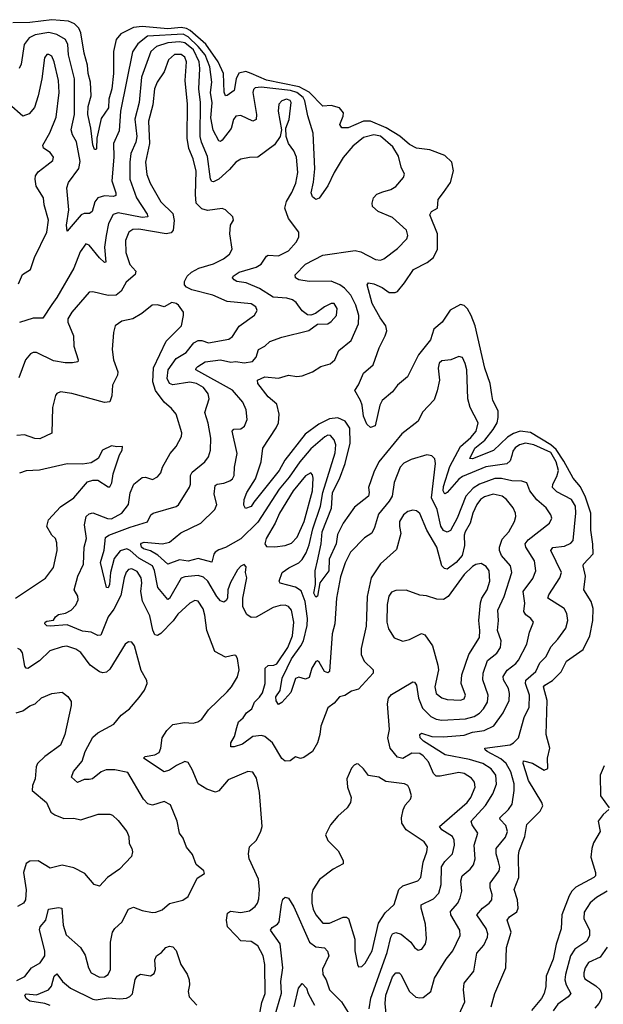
# Model space of a CAD drawing. Extents: x 2133461 to 2293071, y 753526 to 916327.
# Tile 205 of 256: x 2156336 to 2159763, y 876181 to 881962. Entities that reach past the tile are written whole.
import ezdxf

# ---------------------------------------------------------------- set-up
doc = ezdxf.new("R2010")
doc.units = 0

msp = doc.modelspace()

# ---------------------------------------------------------------- linework, layer by layer
at = {"layer": '0CON10XD'}
for points in [[(2159701.7, 878881.7), (2159688.5, 878965), (2159690.3, 879065), (2159658.2, 879158.2), (2159629.6, 879219.6), (2159585, 879270), (2159530.4, 879370.4), (2159485, 879438.6), (2159455.3, 879465.3), (2159335, 879536.9), (2159275, 879546.2), (2159235, 879532.5), (2159199.2, 879510.8), (2159117.4, 879432.6), (2158995, 879384.2), (2158978, 879385), (2159008.1, 879445), (2159067.9, 879492.1), (2159116.1, 879555), (2159138.6, 879595), (2159145.4, 879625.4), (2159144.6, 879664.6), (2159114.6, 879725), (2159108.6, 879761.4), (2159097.9, 879825), (2159066.2, 879915), (2159009.8, 880165), (2158987.6, 880225), (2158965, 880263.3), (2158945, 880284.4), (2158925, 880290), (2158863.8, 880256.2), (2158816, 880185), (2158766.9, 880145), (2158748.2, 880081.8), (2158677.1, 879992.9), (2158613.7, 879865), (2158555, 879815.4), (2158525, 879777.3), (2158463.8, 879726.2), (2158451.5, 879698.5), (2158423.9, 879576.1), (2158395, 879566.7), (2158375, 879586.2), (2158353.8, 879633.8), (2158347.6, 879697.6), (2158336.4, 879726.4), (2158303.8, 879785), (2158325, 879818), (2158355, 879886.5), (2158411.5, 879935), (2158446.2, 880035), (2158482.7, 880105), (2158491.1, 880135), (2158485.9, 880165), (2158451.9, 880211.9), (2158406.3, 880295), (2158376.2, 880405), (2158385, 880415.8), (2158415, 880410.6), (2158465, 880389.4), (2158505, 880360), (2158540.9, 880359.1), (2158555, 880366.2), (2158595, 880416), (2158648.1, 880495), (2158729.2, 880535), (2158765, 880565.7), (2158789.5, 880615), (2158788.5, 880705), (2158744.3, 880815.7), (2158753.3, 880835), (2158790, 880855), (2158792.9, 880905), (2158825, 880946.7), (2158865.2, 881004.8), (2158882.1, 881075), (2158873.6, 881125), (2158831.5, 881165), (2158745, 881198), (2158665, 881207), (2158625, 881229), (2158567.1, 881277.1), (2158487.3, 881327.3), (2158395, 881366.7), (2158355, 881366.7), (2158265, 881326.9), (2158226.9, 881326.9), (2158215.7, 881345.7), (2158236, 881395), (2158238, 881415), (2158213.8, 881443.8), (2158165, 881458), (2158115, 881453.2), (2158035.1, 881535.1), (2157977.3, 881567.3), (2157785, 881606.5), (2157695.9, 881645.9), (2157663.4, 881656.6), (2157623, 881647), (2157606.2, 881615), (2157595.5, 881545), (2157555, 881515.5), (2157545, 881514.5), (2157536.4, 881536.4), (2157531.9, 881645), (2157501, 881715), (2157428.3, 881818.3), (2157337.7, 881897.7), (2157315, 881909.7), (2157285, 881915.6), (2157205, 881907.9), (2157055, 881921), (2157003.5, 881916.5), (2156930.7, 881879.3), (2156902, 881845), (2156886.1, 881775), (2156886.6, 881645), (2156876.6, 881555), (2156859.8, 881495), (2156858.4, 881445), (2156815, 881382), (2156788.8, 881265), (2156787.5, 881205), (2156785, 881198.8), (2156775, 881200), (2156765, 881226.7), (2156754.1, 881324.1), (2156736.4, 881405), (2156738.2, 881451.8), (2156756.2, 881515), (2156751.2, 881595), (2156737.4, 881645), (2156733.5, 881695), (2156714.8, 881765), (2156694.8, 881885), (2156682.5, 881912.5), (2156658, 881938), (2156623, 881953), (2156525, 881961.5), (2156395, 881945.6), (2156295, 881942.9)], [(2158915, 876118), (2158948.8, 876195), (2158941.5, 876265), (2158945.7, 876305), (2159003.1, 876375), (2159019.1, 876480.9), (2159062.1, 876527.9), (2159082.3, 876575), (2159083.8, 876595), (2159075.3, 876625), (2159020, 876705), (2159053.1, 876745), (2159093.3, 876775), (2159108.2, 876795), (2159110.4, 876825), (2159098.2, 876865), (2159097.4, 876892.6), (2159151.2, 876965), (2159155.4, 876985), (2159146.4, 877016.4), (2159132.9, 877065), (2159133.8, 877095), (2159187.7, 877162.3), (2159200.7, 877195), (2159190.8, 877230.8), (2159156.7, 877265), (2159154.4, 877275), (2159205.5, 877325), (2159227.3, 877355), (2159240, 877435), (2159239.2, 877475), (2159220, 877545), (2159193.2, 877595), (2159161.6, 877621.6), (2159081.2, 877665), (2159068.5, 877675), (2159066.2, 877685), (2159215, 877704.7), (2159235.5, 877715), (2159264.6, 877745.4), (2159298.8, 877865), (2159327.5, 877925), (2159330.2, 877995), (2159305.7, 878065), (2159307.2, 878082.8), (2159365.6, 878134.4), (2159390.4, 878185), (2159426.7, 878223.3), (2159455, 878279.4), (2159495.5, 878325), (2159541.8, 878388.2), (2159554.6, 878435), (2159547.7, 878475), (2159532.2, 878505), (2159437.8, 878565), (2159442.1, 878585), (2159506.7, 878685), (2159517.3, 878715), (2159454, 878846), (2159466.6, 878863.4), (2159535, 878870.7), (2159572.5, 878887.5), (2159585, 878902.9), (2159600.7, 879065), (2159598.8, 879105), (2159575, 879144.5), (2159489.4, 879189.4), (2159464.7, 879215), (2159465.7, 879235), (2159490.7, 879279.3), (2159499, 879315), (2159486.5, 879365), (2159455, 879421.2), (2159354.4, 879465), (2159305, 879474.3), (2159271.5, 879465), (2159245, 879447.6), (2159231.5, 879428.5), (2159225, 879403.3), (2159215, 879370.6), (2159195.7, 879354.3), (2159073.5, 879336.5), (2158935, 879279), (2158915, 879264.1), (2158845, 879185.4), (2158835, 879177.3), (2158830.5, 879180.5), (2158823, 879195), (2158825, 879220.8), (2158861.7, 879338.3), (2158924.2, 879455.8), (2158985, 879508.4), (2159015.3, 879545), (2159028.4, 879595), (2158981.2, 879685), (2158966.9, 879735), (2158961.1, 879905), (2158952.3, 879942.3), (2158935, 879977.5), (2158915, 879984.2), (2158866.7, 879965), (2158815, 879958.9), (2158798.1, 879945), (2158792.7, 879915), (2158800.9, 879845), (2158787.8, 879782.2), (2158769.5, 879730.5), (2158702, 879658), (2158675, 879603.8), (2158579.3, 879530.7), (2158444.8, 879365.2), (2158415.8, 879305), (2158384.3, 879215), (2158388.1, 879185), (2158383.5, 879165), (2158301.3, 879098.7), (2158236, 879005), (2158201.3, 878938.7), (2158195, 878883.3), (2158153.8, 878795), (2158151.4, 878725), (2158099.1, 878655), (2158083.8, 878576.2), (2158075, 878572), (2158063.5, 878595), (2158072.9, 878645), (2158070.7, 878725), (2158085.3, 878784.7), (2158106.8, 878885), (2158112.8, 878955), (2158166.1, 879093.9), (2158172.7, 879185), (2158213, 879265), (2158247.4, 879355), (2158275.6, 879475), (2158273.6, 879563.6), (2158247.3, 879605), (2158204.1, 879624.1), (2158155, 879619), (2158093, 879587), (2158012.1, 879527.9), (2157892.8, 879375), (2157859.6, 879315), (2157711.5, 879128.5), (2157695, 879102.5), (2157661.4, 879091.4), (2157651.7, 879111.7), (2157654.6, 879145), (2157669.5, 879185), (2157721.1, 879265), (2157754.5, 879365), (2157764.6, 879445), (2157842.9, 879565), (2157854.7, 879595), (2157860.4, 879645), (2157845, 879703.8), (2157795, 879747.5), (2157734.3, 879825), (2157732, 879845), (2157775, 879864.6), (2157855, 879857.1), (2157915, 879874.6), (2157963.4, 879866.6), (2157995, 879870.5), (2158056, 879894), (2158105, 879925.5), (2158159.8, 879940.2), (2158185.5, 879965), (2158209.8, 880020.2), (2158281.7, 880078.3), (2158324.6, 880175), (2158327.1, 880225), (2158310, 880285), (2158281.1, 880345), (2158243.9, 880385), (2158215, 880405.7), (2158165, 880425.7), (2158035, 880423.5), (2157975, 880434.5), (2157955.7, 880445.7), (2157952.9, 880462.9), (2158013.8, 880526.2), (2158115, 880578.5), (2158305, 880606.2), (2158338.5, 880598.5), (2158425, 880553.9), (2158455, 880549.6), (2158475, 880556.5), (2158555, 880617.5), (2158609.4, 880675), (2158614.5, 880695), (2158607.8, 880725), (2158525, 880800), (2158440, 880835), (2158408.1, 880865), (2158405.6, 880885), (2158414, 880916), (2158433.3, 880936.7), (2158468.7, 880951.3), (2158515, 880963.8), (2158545, 880982.2), (2158590, 881035), (2158595.7, 881055), (2158576.5, 881095), (2158560.9, 881160.9), (2158526.1, 881215), (2158455, 881278), (2158415, 881285.2), (2158355, 881269.7), (2158291.9, 881218.1), (2158235, 881151.5), (2158181.9, 881065), (2158145, 880985.6), (2158095, 880914.3), (2158075, 880906), (2158055, 880921.2), (2158047.8, 880945), (2158062.1, 881007.9), (2158068.6, 881085), (2158059.6, 881295), (2158027.5, 881397.5), (2158011.2, 881485), (2158000.2, 881505), (2157964.1, 881534.1), (2157926, 881546), (2157754.4, 881565.6), (2157718.7, 881561.3), (2157708.8, 881551.2), (2157705.4, 881535), (2157727.2, 881405), (2157724.4, 881375), (2157705, 881365.5), (2157635, 881399.6), (2157605, 881395.5), (2157590.9, 881375), (2157577.2, 881322.8), (2157525, 881254.4), (2157515, 881247.1), (2157505, 881250.6), (2157472.2, 881312.2), (2157458.3, 881385), (2157466.7, 881473.3), (2157457, 881535), (2157464.1, 881595), (2157451.8, 881685), (2157424.4, 881755), (2157384.9, 881805), (2157325, 881860), (2157296.8, 881876.8), (2157085.9, 881864.1), (2157030.2, 881819.8), (2156997.9, 881772.1), (2156927.4, 881425), (2156920.6, 881309.4), (2156887.5, 881235), (2156889.3, 881155), (2156877.3, 881015), (2156901.2, 880945), (2156899.9, 880930.1), (2156886.6, 880923.4), (2156835, 880928.2), (2156795, 880915.3), (2156777.2, 880892.8), (2156762.5, 880835), (2156746.1, 880823.9), (2156715, 880823.8), (2156697.8, 880815), (2156615, 880720), (2156612, 880755), (2156623.8, 880845), (2156613.2, 880975), (2156622.6, 881005), (2156682.9, 881087.1), (2156691.5, 881128.5), (2156669.3, 881245), (2156647.2, 881285), (2156639.3, 881315), (2156658, 881405), (2156657.4, 881615), (2156623.6, 881755), (2156618.1, 881815), (2156605.4, 881845), (2156555, 881875.3), (2156506.7, 881886.7), (2156426.9, 881873.1), (2156391.1, 881855), (2156362.8, 881815), (2156345, 881700), (2156333.1, 881675)], [(2157605.3, 881124.7), (2157568.8, 881081.2), (2157505.6, 881025), (2157475, 881008.9), (2157465, 881011.4), (2157457.1, 881025), (2157438.8, 881158.8), (2157403.1, 881243.1), (2157395.5, 881275.5), (2157396.9, 881475), (2157387.2, 881555), (2157393.5, 881675), (2157389.7, 881715), (2157356.9, 881785), (2157305, 881825.7), (2157275, 881832), (2157205, 881824.8), (2157140, 881805), (2157107.1, 881775), (2157052.3, 881625), (2157037.7, 881475), (2157012.5, 881377.5), (2157023.6, 881275), (2157017.2, 881242.8), (2156988.4, 881175), (2156982, 881125), (2156982.7, 881025), (2157022.6, 880915), (2157085, 880820), (2157089.4, 880805), (2157055, 880801.1), (2156915, 880827.4), (2156885, 880817.8), (2156857.8, 880765), (2156843.1, 880695), (2156834.7, 880625), (2156841.2, 880538.8), (2156835, 880536), (2156805, 880563.8), (2156745, 880638.1), (2156724, 880645), (2156690.9, 880599.1), (2156655, 880503.5), (2156555, 880330.5), (2156525, 880288.8), (2156471.7, 880208.3), (2156415, 880208.8), (2156335, 880183.5)], [(2156328.7, 880411.3), (2156352.5, 880465), (2156399.2, 880495), (2156422.5, 880565), (2156496, 880715), (2156504.5, 880784.5), (2156479.5, 880875), (2156476.2, 880915), (2156433.4, 880983.4), (2156426.2, 881025), (2156430, 881045), (2156445, 881068.1), (2156495, 881106.9), (2156530, 881135), (2156534.3, 881155), (2156515, 881182.5), (2156476.8, 881206.8), (2156471.4, 881225), (2156513.7, 881296.3), (2156551.2, 881388.8), (2156567.6, 881535), (2156564.2, 881605), (2156538.6, 881715), (2156525, 881746.7), (2156507.4, 881757.4), (2156495, 881756.7), (2156482.1, 881737.9), (2156465.4, 881615), (2156444.7, 881515), (2156423.2, 881446.8), (2156391.5, 881408.5), (2156355, 881395.6), (2156275, 881465.4)], [(2158372.1, 878455), (2158369.4, 878400.6), (2158340.7, 878269.3), (2158340.6, 878235), (2158358.6, 878195), (2158410.8, 878145), (2158412, 878125), (2158325, 878030.8), (2158285, 878018.9), (2158245, 877993.5), (2158213.8, 877986.2), (2158182.2, 877947.8), (2158145, 877921.9), (2158105, 877813.8), (2158098.9, 877765), (2158084.1, 877715.9), (2158055, 877664.3), (2158005, 877629.2), (2157985, 877623.3), (2157955, 877633.8), (2157925, 877609.2), (2157895, 877608), (2157874.6, 877624.6), (2157820, 877715), (2157775, 877752.2), (2157755, 877759.6), (2157705, 877752.5), (2157645, 877708.9), (2157595, 877692), (2157575, 877692.5), (2157576, 877715), (2157596.9, 877753.1), (2157611.8, 877805), (2157621.5, 877838.5), (2157647.3, 877862.7), (2157667.4, 877892.6), (2157699.4, 877915), (2157715.5, 877955), (2157745, 877983.6), (2157760.8, 878009.2), (2157776.7, 878065), (2157778.2, 878155), (2157795, 878169.7), (2157827.6, 878172.4), (2157845, 878180.3), (2157910, 878275), (2157937.8, 878345), (2157945.7, 878425), (2157932.2, 878495), (2157915, 878517.1), (2157895, 878523.9), (2157865, 878522.3), (2157825, 878510.4), (2157725, 878454.5), (2157695, 878452.2), (2157669.1, 878469.1), (2157646.4, 878515), (2157646.4, 878565), (2157670.6, 878685), (2157662, 878715), (2157665, 878750), (2157655, 878763.3), (2157635, 878754), (2157615, 878732.5), (2157573, 878657), (2157557.5, 878615), (2157555.5, 878565), (2157549.4, 878550.6), (2157535, 878541.8), (2157515, 878550), (2157494, 878574), (2157441, 878665), (2157415, 878688.9), (2157385, 878697.7), (2157305, 878690), (2157285, 878682.5), (2157215, 878563.3), (2157205, 878558.1), (2157147.7, 878627.7), (2157128, 878728), (2157116.1, 878755), (2157035, 878799.2), (2156985, 878846), (2156965, 878854.8), (2156926.5, 878843.5), (2156891.2, 878798.8), (2156869.3, 878715), (2156864.4, 878645.6), (2156855, 878626.2), (2156845, 878627.5), (2156811.1, 878775), (2156832.9, 878847.1), (2156839.2, 878920.8), (2156858.6, 878935), (2156985, 878982.3), (2157086, 879014), (2157106.9, 879055), (2157120, 879065), (2157255, 879103.5), (2157267.8, 879112.2), (2157333.6, 879216.4), (2157339.4, 879235), (2157339.5, 879285), (2157348.5, 879305), (2157424.1, 879365.9), (2157445.3, 879394.7), (2157457.3, 879435), (2157457.6, 879505), (2157442.4, 879592.4), (2157422.4, 879655), (2157448.2, 879735), (2157442.7, 879765), (2157415, 879801.4), (2157375, 879825.2), (2157335, 879834), (2157235, 879817.4), (2157215, 879826.1), (2157201.1, 879855), (2157208.8, 879905), (2157255, 879973.1), (2157313.4, 880006.6), (2157358.5, 880065), (2157385, 880077.8), (2157405, 880077.5), (2157445, 880064.6), (2157565, 880085.6), (2157585, 880101.4), (2157625, 880162.9), (2157715, 880226.9), (2157730.9, 880255), (2157722.2, 880275), (2157695, 880293.6), (2157555, 880306.5), (2157470, 880345), (2157347.5, 880375), (2157315, 880390.4), (2157303.1, 880405), (2157304.6, 880425), (2157320, 880455), (2157345, 880479.2), (2157387.7, 880502.3), (2157475, 880528.1), (2157533.1, 880556.9), (2157568.9, 880585), (2157584.4, 880615), (2157570.6, 880705), (2157574.4, 880755.6), (2157591.2, 880785), (2157587.5, 880805), (2157544.3, 880844.3), (2157525, 880852.5), (2157438.7, 880841.3), (2157405, 880851.9), (2157371.9, 880885), (2157367.9, 880935), (2157372.8, 881072.8), (2157355, 881144.3), (2157328.7, 881205), (2157320.2, 881265), (2157320.7, 881465), (2157308.4, 881605), (2157315.2, 881715), (2157305, 881742.2), (2157285, 881757.2), (2157245, 881757.3), (2157210.4, 881725), (2157183.9, 881655), (2157142.8, 881595), (2157128.6, 881555), (2157117.9, 881462.1), (2157093.1, 881365), (2157098.5, 881235), (2157075.3, 881125), (2157082.2, 881052.2), (2157101.5, 881001.5), (2157165, 880892.5), (2157235, 880824.2), (2157242.7, 880782.7), (2157237.2, 880725), (2157225, 880711.1), (2157195.8, 880704.2), (2157035, 880731), (2157001, 880729), (2156977.9, 880715), (2156957.2, 880665), (2156960, 880595), (2156983.2, 880525), (2157017.3, 880485), (2157014.6, 880465.4), (2156960.4, 880419.6), (2156932.9, 880367.1), (2156902, 880345), (2156855, 880342.2), (2156765, 880364.3), (2156745, 880362.5), (2156642.5, 880245), (2156619.5, 880205), (2156618.5, 880185), (2156652.5, 880105), (2156654.4, 880045), (2156680, 879965), (2156677.5, 879952.5), (2156646.6, 879946.6), (2156603.9, 879946.1), (2156535, 879957.8), (2156435, 880006.9), (2156415, 880008), (2156399.7, 880000.3), (2156370, 879965), (2156331.9, 879858.1)], [(2158491.4, 876085), (2158481.9, 876185), (2158486.7, 876235), (2158525, 876341.4), (2158544, 876366), (2158565, 876365.6), (2158574.7, 876354.7), (2158624.6, 876255), (2158662.6, 876222.6), (2158685, 876217.7), (2158705, 876221.2), (2158750, 876255), (2158771.5, 876335), (2158839.6, 876445), (2158878.9, 876495), (2158921.5, 876585), (2158921.2, 876615), (2158867.9, 876705), (2158865.5, 876725), (2158908.9, 876775), (2158922.5, 876805), (2158931.8, 876845), (2158926.7, 876905), (2158933.1, 876935), (2158981.2, 876975), (2159000.4, 876999.6), (2159010.6, 877035), (2159005.3, 877115), (2159025.4, 877185), (2158992.2, 877235), (2158987.6, 877255), (2159071.5, 877348.5), (2159114.3, 877415.7), (2159135, 877473.3), (2159131.2, 877525), (2159105, 877564.1), (2159055, 877594.2), (2158977.2, 877617.2), (2158835, 877644.7), (2158707.9, 877725), (2158687.8, 877745), (2158685.8, 877764.2), (2158695, 877772), (2158755, 877753.6), (2158825, 877751.2), (2158945, 877760.2), (2158995, 877778), (2159062.3, 877787.7), (2159120, 877815), (2159175, 877892.9), (2159210, 877965), (2159212.5, 878005), (2159206.5, 878035), (2159176.3, 878085), (2159174.4, 878105.6), (2159198.5, 878141.5), (2159249.3, 878180.7), (2159265, 878200.6), (2159313.2, 878295), (2159328.8, 878365), (2159352, 878425), (2159338, 878445), (2159307.3, 878467.3), (2159296.6, 878486.6), (2159302.5, 878535), (2159291.2, 878605), (2159349.1, 878680.9), (2159366.6, 878725), (2159357.7, 878785), (2159306.8, 878865), (2159304.5, 878885), (2159322.1, 878907.9), (2159445.7, 879005), (2159459.4, 879035), (2159454.4, 879055), (2159426.9, 879095), (2159372.7, 879142.7), (2159331.2, 879195), (2159313.3, 879243.3), (2159285, 879252.2), (2159225, 879254.2), (2159165, 879267), (2159125, 879266.9), (2159035, 879234.3), (2158998.5, 879211.5), (2158956.4, 879165), (2158903.7, 879035), (2158865, 878963.3), (2158845, 878952.5), (2158825, 878961.8), (2158807.9, 878987.9), (2158787.2, 879085), (2158753.3, 879155), (2158777.4, 879355), (2158773.4, 879383.4), (2158755, 879400.6), (2158726.6, 879406.6), (2158635, 879379.7), (2158592, 879358), (2158569.6, 879335), (2158533.8, 879245), (2158523.3, 879165), (2158506.1, 879135), (2158442, 879058), (2158419.6, 878980.4), (2158404.1, 878945.9), (2158360.6, 878919.4), (2158278.2, 878835), (2158247, 878773), (2158219.3, 878690.7), (2158196.1, 878565), (2158185.7, 878415), (2158171, 878355), (2158155, 878134), (2158145, 878127.5), (2158125.6, 878135), (2158095, 878188.6), (2158085, 878196.9), (2158075, 878194.3), (2158050.4, 878155), (2158035, 878098.8), (2158015, 878090), (2157975, 878101.2), (2157955, 878094.5), (2157928.8, 878011.2), (2157875, 877951.9), (2157855, 877940.8), (2157841.8, 877961.8), (2157839.8, 877985), (2157866.1, 878023.9), (2157877, 878095), (2157906.1, 878156.1), (2157931.7, 878208.3), (2157987.7, 878285), (2158002.4, 878315), (2158024.8, 878404.8), (2158026.4, 878445), (2158012, 878545), (2157988.7, 878608.7), (2157955, 878630.3), (2157865, 878653.1), (2157859.4, 878665), (2157876.9, 878715), (2157916.1, 878743.9), (2157975, 878773.5), (2157995, 878792.1), (2158018.5, 878831.5), (2158035, 878878.9), (2158057.3, 878972.7), (2158101.4, 879105), (2158116.8, 879185), (2158187.6, 879417.6), (2158191.9, 879465), (2158182.9, 879495), (2158161.1, 879521.1), (2158145, 879521.8), (2158127.5, 879512.5), (2158045, 879441.6), (2157981, 879365), (2157917.7, 879275), (2157859, 879205), (2157735, 879011.6), (2157635, 878914.1), (2157545, 878862.3), (2157505, 878849.6), (2157483.9, 878836.1), (2157475.9, 878824.1), (2157465, 878775.8), (2157385, 878797.9), (2157325, 878782.6), (2157275, 878790.8), (2157205, 878764.6), (2157147.7, 878817.7), (2157105, 878842.4), (2157063.6, 878855), (2157052.2, 878865), (2157047.8, 878882.2), (2157051.1, 878888.9), (2157066.8, 878893.2), (2157175, 878883.4), (2157215.6, 878894.4), (2157281.5, 878948.5), (2157400, 879005), (2157482.1, 879085), (2157494.6, 879115), (2157477.5, 879175), (2157483.5, 879226.5), (2157494.7, 879235.3), (2157535, 879240.7), (2157570.8, 879255), (2157585, 879265.8), (2157595.6, 879285), (2157597.5, 879335), (2157613.6, 879415), (2157583.1, 879545), (2157593.4, 879556.6), (2157635, 879560), (2157656, 879575), (2157671.4, 879615), (2157665, 879670), (2157645.6, 879715), (2157585, 879786.2), (2157370.8, 879905), (2157371.4, 879915), (2157381.9, 879925), (2157425, 879953.4), (2157515, 879965.2), (2157575, 879951.6), (2157605, 879954), (2157655, 879946.4), (2157702.5, 879955), (2157725, 879980.8), (2157737.8, 880025), (2157774.7, 880045.3), (2157805, 880072.2), (2157875, 880096.9), (2158033.2, 880136.8), (2158085, 880174.3), (2158145, 880175.6), (2158165, 880188.6), (2158195.5, 880225), (2158200, 880265), (2158183.3, 880295), (2158165, 880295.5), (2158126, 880275), (2158073.7, 880236.3), (2158045, 880226.7), (2158025, 880228.9), (2157995, 880251.9), (2157960.3, 880300.3), (2157937.6, 880317.6), (2157905, 880326.5), (2157825, 880331.6), (2157745, 880383.9), (2157666.5, 880416.5), (2157611.2, 880425), (2157594.7, 880434.7), (2157586, 880445), (2157590, 880455), (2157625, 880479.6), (2157725, 880509.4), (2157754.4, 880525.6), (2157785, 880572.5), (2157795, 880578.9), (2157855, 880574.5), (2157915, 880603.6), (2157959.4, 880655), (2157974.4, 880685), (2157974.3, 880715), (2157914.2, 880794.2), (2157892.3, 880855), (2157901.8, 880895), (2157933.5, 880946.5), (2157957.6, 881002.4), (2157968.9, 881065), (2157961.4, 881155), (2157945, 881192.2), (2157914.5, 881235), (2157900.8, 881275), (2157899.2, 881325), (2157918.2, 881375), (2157929.2, 881475), (2157925, 881486.7), (2157902.5, 881495), (2157874.4, 881485), (2157857.5, 881465), (2157852.9, 881425), (2157874.1, 881314.1), (2157865.8, 881275), (2157832.4, 881227.6), (2157735, 881154.3), (2157685, 881152.5), (2157635, 881141.9), (2157605.3, 881124.7)], [(2157726.6, 876023.4), (2157757.8, 876192.2), (2157777.5, 876245), (2157774.7, 876415), (2157765.9, 876465), (2157734.2, 876524.2), (2157695, 876549.6), (2157635, 876553.8), (2157605, 876584.4), (2157555.4, 876635.4), (2157550.9, 876675), (2157555.7, 876715), (2157572.9, 876727.1), (2157635, 876720), (2157685, 876730), (2157717.8, 876755), (2157733.3, 876775), (2157740.6, 876799.4), (2157744.6, 876855), (2157737.3, 876915), (2157684.4, 877035), (2157679.2, 877065), (2157685.8, 877105), (2157726.6, 877143.4), (2157752.8, 877197.2), (2157759.1, 877225), (2157744.6, 877424.6), (2157727.4, 877507.4), (2157705, 877544.3), (2157675, 877546.7), (2157561.1, 877498.9), (2157505, 877433.3), (2157485, 877426.7), (2157435, 877444.3), (2157384.4, 877475), (2157349.3, 877559.3), (2157325, 877600.8), (2157305, 877605.7), (2157257.8, 877582.2), (2157215, 877554.6), (2157185, 877545.5), (2157063.9, 877626.1), (2157072.5, 877635), (2157130, 877645), (2157155, 877659.2), (2157165.6, 877685), (2157173.1, 877745), (2157200.9, 877789.1), (2157235, 877823.3), (2157304.6, 877834.6), (2157355, 877830.4), (2157381.7, 877838.3), (2157406.2, 877855), (2157445, 877910), (2157555, 878014.3), (2157579.4, 878045), (2157615, 878103.3), (2157624.2, 878145), (2157615, 878210), (2157605, 878228.8), (2157595, 878231.2), (2157545, 878218.1), (2157482.2, 878252.2), (2157434.6, 878375), (2157423.5, 878465), (2157413, 878503), (2157385, 878547.5), (2157365, 878550.8), (2157335, 878535.6), (2157265, 878471.8), (2157237.7, 878432.3), (2157165, 878357.5), (2157145, 878345.5), (2157130, 878350), (2157117.2, 878377.2), (2157100.9, 878460.9), (2157056.8, 878546.8), (2157046.6, 878605), (2157054.2, 878655), (2157049.5, 878685), (2157025, 878722.3), (2156995, 878736.5), (2156975, 878734.4), (2156961.8, 878718.2), (2156949.2, 878685), (2156929.2, 878580.8), (2156889.7, 878500.3), (2156854.8, 878455), (2156812.8, 878347.2), (2156795, 878346.2), (2156755, 878366.1), (2156705, 878371.7), (2156615, 878408.1), (2156515, 878400), (2156495, 878403.5), (2156483.8, 878413.8), (2156485.8, 878425), (2156495, 878430.5), (2156534.4, 878435.6), (2156546.4, 878455), (2156565, 878469.1), (2156605, 878476.9), (2156639.4, 878495), (2156666.7, 878525), (2156679.4, 878555), (2156677.6, 878577.6), (2156655.7, 878615), (2156677.3, 878695), (2156711.6, 878765), (2156714.6, 878865), (2156728, 878915), (2156716.8, 878995), (2156726, 879044), (2156745, 879061.1), (2156765, 879066.4), (2156852.7, 879032.7), (2156875, 879031.8), (2156936.1, 879065), (2156975.2, 879114.8), (2156985.7, 879184.3), (2157006.5, 879235), (2157055, 879274.4), (2157075, 879275.6), (2157115, 879262.2), (2157145, 879277.1), (2157165, 879302), (2157174.6, 879335), (2157219.5, 879415), (2157255.6, 879455), (2157287.1, 879515), (2157288.6, 879535), (2157254.4, 879645), (2157227.9, 879677.9), (2157185, 879715.5), (2157133.5, 879783.5), (2157118.1, 879835), (2157121.6, 879918.4), (2157196.6, 880073.4), (2157285.6, 880165), (2157298.6, 880225), (2157297.5, 880245), (2157268.1, 880285), (2157255, 880295.4), (2157229.7, 880300.3), (2157183.9, 880276.1), (2157145, 880287.1), (2157113.8, 880286.2), (2157053, 880237), (2157000.8, 880205), (2156935, 880191.1), (2156897.5, 880165), (2156886.9, 880125), (2156878.9, 880025), (2156886.5, 879965), (2156913.3, 879895), (2156910, 879875), (2156881.9, 879815), (2156877, 879753), (2156865, 879718), (2156835, 879713.6), (2156643, 879767)], [(2156643, 879767), (2156575, 879776.9), (2156555, 879767.5), (2156545.7, 879755), (2156528.5, 879685), (2156525, 879534.2), (2156455, 879500), (2156425, 879503.5), (2156365, 879524.4), (2156319.1, 879520.9)], [(2156311.9, 878565), (2156487, 878683), (2156535.7, 878745), (2156555.5, 878845), (2156555, 878890), (2156545.7, 878915), (2156525, 878935.8), (2156495.5, 878985), (2156505.6, 879025), (2156575, 879102.2), (2156653.3, 879155), (2156735, 879247.5), (2156765, 879257.5), (2156795, 879258), (2156855, 879218), (2156865, 879218.8), (2156877.7, 879242.3), (2156885.5, 879295), (2156922.5, 879407.5), (2156937.5, 879435), (2156940, 879455), (2156907, 879453), (2156875, 879460), (2156823.3, 879435), (2156796.2, 879385), (2156755, 879360), (2156705, 879351.9), (2156615, 879353.3), (2156452.6, 879317.4), (2156375, 879312.1), (2156335, 879298.5)], [(2157835, 878866.9), (2157895, 878874.5), (2157931.3, 878888.7), (2157965, 878923.5), (2158006.4, 879015), (2158054.3, 879195), (2158059.3, 879269.3), (2158055, 879290), (2158045, 879300.8), (2158015, 879282.7), (2157942.5, 879195), (2157861.4, 879065), (2157835.2, 879004.8), (2157782.7, 878915), (2157776, 878885), (2157785, 878868.8), (2157835, 878866.9)], [(2158388.7, 876155), (2158396.8, 876216.8), (2158493.5, 876485), (2158514.4, 876575.6), (2158525, 876594.4), (2158545, 876602.3), (2158575, 876591.5), (2158633.3, 876545), (2158655, 876514.2), (2158675, 876498), (2158698, 876505), (2158719.4, 876535), (2158724.4, 876565), (2158718.9, 876651.1), (2158694.2, 876745), (2158693.9, 876765), (2158765, 876799.3), (2158796.6, 876833.4), (2158810.3, 876885), (2158812.8, 876987.2), (2158831.4, 877018.6), (2158877.1, 877065), (2158888.4, 877115), (2158887.7, 877145), (2158877.3, 877165), (2158814.4, 877205), (2158801.1, 877225), (2158963.8, 877366.2), (2158985.8, 877395), (2159010.6, 877455), (2159007.1, 877485), (2158988.7, 877508.7), (2158946.2, 877536.2), (2158915, 877542.6), (2158805, 877519.2), (2158780.9, 877520.9), (2158765, 877535.7), (2158736, 877605), (2158705, 877640), (2158685, 877653), (2158639.2, 877655), (2158585, 877623.6), (2158555, 877631.4), (2158512.2, 877685), (2158497.1, 877745), (2158506.5, 877795), (2158496.1, 877943.9), (2158502.1, 877977.9), (2158519.8, 878000.2), (2158645, 878074.2), (2158655, 878072), (2158665, 878053.8), (2158677.2, 877977.2), (2158700.3, 877920.3), (2158750.7, 877870.7), (2158780.8, 877855), (2158815, 877848.6), (2158953.4, 877856.6), (2159005, 877870.5), (2159035, 877889.7), (2159059.7, 877915), (2159082.5, 877955), (2159087.5, 877995), (2159055.3, 878085), (2159057.5, 878125), (2159081.7, 878198.3), (2159137, 878243), (2159158.2, 878275), (2159162.7, 878315), (2159140.6, 878375), (2159146.5, 878435), (2159144.2, 878495), (2159180.3, 878575), (2159226.1, 878715), (2159218.5, 878755), (2159165.5, 878815.5), (2159153.2, 878845), (2159152.6, 878865), (2159168.7, 878911.3), (2159208.6, 878955), (2159241.2, 879015), (2159249.6, 879045), (2159247.1, 879065), (2159232.5, 879095), (2159193.9, 879143.9), (2159168.1, 879165), (2159115.7, 879175.7), (2159065, 879161), (2159041.4, 879145), (2159020.7, 879115), (2158996.3, 879063.7), (2158980.2, 879005), (2158951, 878955), (2158945.7, 878935), (2158947, 878875), (2158934.7, 878815), (2158899.3, 878775), (2158845, 878735.6), (2158829.3, 878739.3), (2158815, 878755.7), (2158784.3, 878865), (2158725.8, 878965), (2158685, 879063.1), (2158665, 879078.9), (2158645, 879081.9), (2158615, 879073.5), (2158589.5, 879055), (2158566.9, 879015), (2158565.4, 878985), (2158572.9, 878945), (2158549.2, 878850.8), (2158455, 878767.1), (2158398.8, 878685), (2158375.4, 878575), (2158372.1, 878455)], [(2159104.7, 876165), (2159126.5, 876243.5), (2159189.5, 876395), (2159194.1, 876515), (2159220.8, 876605), (2159198.2, 876675), (2159212.5, 876695), (2159255, 876724.4), (2159263.2, 876745), (2159259.2, 876795), (2159239.6, 876855), (2159266.2, 876925), (2159263.8, 877055), (2159268.2, 877081.8), (2159302.2, 877165), (2159313.6, 877236.4), (2159392.1, 877315), (2159408.2, 877345), (2159402.1, 877365), (2159323.8, 877495), (2159308.2, 877545), (2159292.1, 877595), (2159295, 877610.8), (2159346, 877596), (2159415, 877556.2), (2159436.2, 877565), (2159435.6, 877625), (2159449.5, 877685), (2159426.8, 877765), (2159433.2, 877965), (2159411.3, 878045), (2159418.5, 878055), (2159465, 878082), (2159515, 878132.7), (2159545.6, 878195), (2159645, 878264.4), (2159682.7, 878345), (2159700.4, 878435), (2159703.8, 878505), (2159690.9, 878545), (2159648.1, 878615), (2159658.8, 878695), (2159643.5, 878755), (2159645.6, 878765), (2159702.7, 878825), (2159701.7, 878881.7)], [(2158923.2, 877966.8), (2158945, 877974.3), (2158952.9, 877995), (2158927.9, 878065), (2158931.1, 878115), (2158972.5, 878235), (2159036.6, 878335), (2159038.6, 878375), (2159031.3, 878435), (2159041.9, 878538.1), (2159050, 878565), (2159080.7, 878615), (2159096.7, 878665), (2159092.3, 878725), (2159075, 878750.5), (2159045, 878769.5), (2159015, 878763.8), (2158995, 878751.8), (2158945, 878704.6), (2158851.2, 878575), (2158825, 878557.5), (2158785, 878558.5), (2158725, 878579.6), (2158685, 878582.5), (2158605, 878612.2), (2158545, 878609.4), (2158519.8, 878600.2), (2158503.1, 878576.9), (2158492.9, 878527.1), (2158491.2, 878425), (2158500.7, 878385), (2158535, 878331.9), (2158585, 878312.2), (2158625, 878322.5), (2158695, 878357.3), (2158715, 878349.4), (2158760.4, 878285), (2158791.7, 878171.7), (2158794.1, 878145), (2158772.9, 878045), (2158781.8, 878005), (2158815, 877979.5), (2158845, 877970.8), (2158923.2, 877966.8)], [(2156320.2, 876319.8), (2156366.5, 876343.5), (2156404.7, 876395.3), (2156455.7, 876424.3), (2156484, 876465), (2156483.6, 876495), (2156452.2, 876617.8), (2156455.5, 876635), (2156489.3, 876675), (2156505, 876740), (2156565, 876749.5), (2156584, 876745), (2156591.3, 876645), (2156608.9, 876588.9), (2156693.2, 876513.2), (2156719.8, 876469.8), (2156740.4, 876395), (2156755.6, 876365), (2156805, 876339.2), (2156835, 876341.2), (2156855, 876355.7), (2156868.4, 876385), (2156868.5, 876545), (2156880.6, 876605), (2156894.2, 876625), (2156936.6, 876663.4), (2156975, 876739.2), (2157005, 876751.9), (2157055, 876731.8), (2157115, 876719.4), (2157135, 876720.8), (2157172, 876735), (2157215, 876771.9), (2157295, 876791.2), (2157325, 876813.3), (2157378.8, 876921.2), (2157421.7, 876948.3), (2157417.5, 876965), (2157371.7, 877001.7), (2157350.6, 877060.6), (2157315, 877103.8), (2157295.6, 877155.6), (2157274.2, 877185), (2157260.6, 877255), (2157222.4, 877352.4), (2157185, 877371.9), (2157115, 877349.6), (2157087.6, 877357.6), (2157063.8, 877385), (2156970.9, 877540.9), (2156895, 877557.3), (2156843.4, 877556.6), (2156815, 877545.6), (2156764.2, 877505), (2156745, 877499.6), (2156715, 877501.4), (2156675, 877483.5), (2156641.1, 877515), (2156651.6, 877548.4), (2156702.1, 877607.9), (2156719.7, 877665), (2156765, 877750), (2156795.8, 877774.2), (2156888, 877825), (2156932.1, 877877.9), (2156980.5, 877915), (2157038.3, 877981.7), (2157068.8, 878025), (2157083.8, 878065), (2157081.7, 878081.7), (2157050, 878140), (2157010, 878285), (2156995, 878306), (2156975, 878309.2), (2156955, 878295.8), (2156865, 878148.2), (2156845, 878130.8), (2156825, 878126.1), (2156805, 878132.1), (2156750.9, 878170.9), (2156695.4, 878245.4), (2156665, 878265.6), (2156612.4, 878282.4), (2156585, 878280), (2156513.5, 878256.5), (2156452, 878198), (2156385, 878152.9), (2156374.2, 878154.2), (2156365.7, 878165.7), (2156353.2, 878245), (2156341.1, 878261.1), (2156325, 878269.7)], [(2156315, 877892.5), (2156355, 877904.3), (2156395, 877934), (2156428, 877945), (2156465, 877980.8), (2156524.4, 878005.6), (2156585, 878012.5), (2156618.3, 877988.3), (2156637.8, 877957.8), (2156639.4, 877935), (2156601.5, 877765), (2156575, 877702.5), (2156483.6, 877636.4), (2156441.4, 877595), (2156432.9, 877575), (2156427.1, 877505), (2156411.9, 877465), (2156409.2, 877435), (2156492.9, 877365), (2156518.8, 877308.8), (2156542.2, 877292.2), (2156595, 877271.1), (2156655, 877274.4), (2156695, 877264.4), (2156797, 877297), (2156865, 877296.9), (2156881.3, 877291.3), (2156915, 877260), (2156966, 877195), (2156977.1, 877165), (2156979.2, 877125), (2156994, 877095), (2156999.2, 877075), (2156991.7, 877048.3), (2156922.5, 876975), (2156852, 876925), (2156805, 876874.2), (2156773.2, 876883.2), (2156718.4, 876948.4), (2156655, 876982.5), (2156585, 876996.9), (2156515, 876980), (2156445, 877023.1), (2156395, 877021.1), (2156375, 877007.5), (2156357.9, 876955), (2156373.5, 876853.5), (2156370.9, 876795), (2156359.2, 876775), (2156322.5, 876755)], [(2158325, 876401.2), (2158345, 876402.9), (2158365, 876422.9), (2158405.4, 876495), (2158442.9, 876657.1), (2158482.5, 876717.5), (2158534, 876766), (2158562.5, 876855), (2158585, 876875.5), (2158673.8, 876906.2), (2158690.6, 876925), (2158704.2, 877015), (2158726.2, 877075), (2158730, 877105), (2158711.1, 877135), (2158604.5, 877205), (2158580.4, 877245), (2158577.9, 877275), (2158586.8, 877323.2), (2158599.7, 877350.3), (2158630, 877385), (2158635.9, 877404.1), (2158625.7, 877445), (2158614, 877465), (2158595, 877475.6), (2158485, 877488.6), (2158445, 877514.2), (2158385, 877524), (2158355, 877563.3), (2158325, 877590), (2158315, 877592.5), (2158300, 877585), (2158283.6, 877566.4), (2158256.1, 877503.9), (2158260, 877455), (2158282, 877395), (2158278.6, 877365), (2158259.2, 877335), (2158204.5, 877285.5), (2158160, 877235), (2158132.5, 877175), (2158145, 877142.5), (2158205, 877082.5), (2158235.9, 877025.9), (2158236.2, 877005), (2158176, 876975), (2158096.9, 876913.1), (2158058.2, 876851.8), (2158051.6, 876825), (2158050.9, 876775), (2158058.5, 876738.5), (2158074, 876705), (2158115, 876657.3), (2158155, 876657.1), (2158235, 876692.7), (2158255, 876693.1), (2158267.5, 876685), (2158304, 876564), (2158304.6, 876495), (2158319.2, 876415), (2158325, 876401.2)], [(2159768.5, 877581.5), (2159743.5, 877525), (2159746, 877405), (2159797.2, 877335)], [(2159795.4, 877325), (2159760.8, 877295), (2159733.1, 877255), (2159743.5, 877195), (2159705, 877128.5), (2159694.4, 877095), (2159688.4, 877045), (2159717, 876955), (2159716.1, 876935), (2159707.8, 876925), (2159601.2, 876868.8), (2159578.2, 876845), (2159563.1, 876816.9), (2159519.2, 876705), (2159514.5, 876624.5), (2159486.2, 876533.8), (2159467.6, 876445), (2159426.6, 876345), (2159424.6, 876285), (2159415.4, 876245), (2159400.4, 876215), (2159341.1, 876145)], [(2159785, 876845.3), (2159722.7, 876807.3), (2159685, 876776.2), (2159650.8, 876720.8), (2159648.8, 876685), (2159681.5, 876615), (2159681.1, 876585), (2159665, 876552.1), (2159596, 876504), (2159570, 876465), (2159539.8, 876355), (2159537.4, 876325), (2159544.7, 876295), (2159572.1, 876245), (2159556.5, 876225), (2159495, 876180.9), (2159467.4, 876142.6)], [(2157832.8, 876105), (2157873.2, 876246.8), (2157869.1, 876315), (2157881, 876395), (2157865.3, 876535), (2157808.9, 876615), (2157817.7, 876632.3), (2157849.5, 876650.5), (2157859.6, 876665), (2157873.3, 876766.7), (2157881.9, 876798.1), (2157895, 876810), (2157915, 876803.3), (2157945, 876753.3), (2158038, 876545), (2158075, 876518.7), (2158125, 876511.5), (2158143.3, 876493.3), (2158151.1, 876465), (2158113.3, 876386.7), (2158115.5, 876355), (2158135.5, 876325), (2158154.7, 876264.7), (2158225, 876194.5), (2158265, 876131.9)], [(2156515, 876173.5), (2156484.6, 876184.6), (2156395, 876198.3), (2156375, 876213.8), (2156366.4, 876235), (2156375, 876241.8), (2156435, 876236), (2156505.2, 876264.8), (2156522.9, 876287.1), (2156537.9, 876345), (2156555, 876359.1), (2156588.4, 876315), (2156634.8, 876274.8), (2156765, 876210.4), (2156785, 876207.7), (2156855, 876219.1), (2156925, 876212.8), (2156962.6, 876217.4), (2156983.2, 876226.8), (2156997.8, 876242.2), (2157014.6, 876325.4), (2157025, 876346), (2157045, 876357.1), (2157105, 876348.6), (2157125, 876362.5), (2157132.7, 876385), (2157128.7, 876441.3), (2157140, 876465), (2157168.8, 876485), (2157193.8, 876515), (2157215, 876522.5), (2157235, 876517.5), (2157255, 876496), (2157281.5, 876415), (2157318.5, 876358.5), (2157332.1, 876325), (2157332.9, 876295), (2157324.5, 876255), (2157330.6, 876225), (2157375.6, 876175)], [(2159785, 876515.5), (2159743.3, 876456.7), (2159675, 876426.5), (2159656.8, 876395), (2159648.7, 876365), (2159647.5, 876345), (2159655, 876330.5), (2159719.1, 876289.1), (2159743.3, 876265), (2159751.8, 876245), (2159751.2, 876215), (2159736.5, 876185), (2159712.4, 876157.6)], [(2157947.5, 876165), (2157973.8, 876275), (2157995, 876303.3), (2158019.4, 876275), (2158029.1, 876245), (2158066.8, 876175)]]:
    msp.add_lwpolyline(points, dxfattribs=at)

doc.saveas('drawing.dxf')
